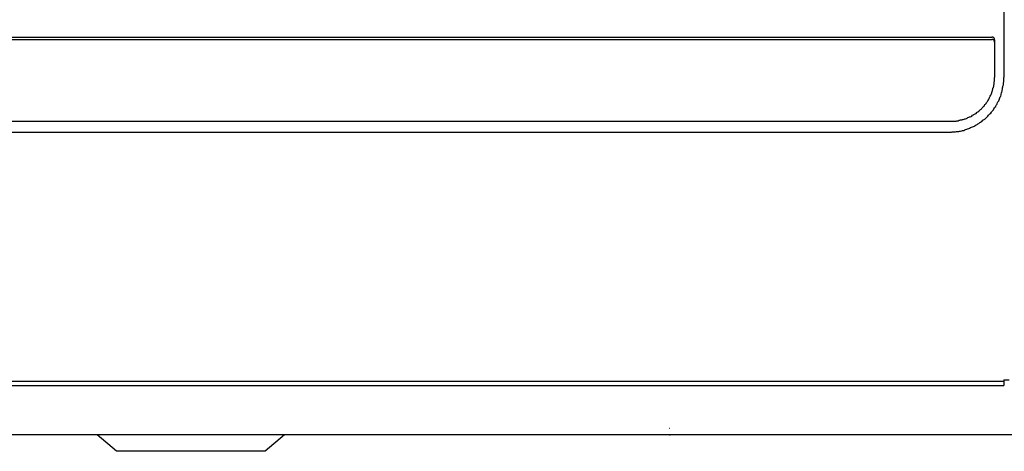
# Model space of a CAD drawing. Header units: millimetres. Extents: x 50532 to 99257, y 49161 to 61325.
# Tile 114 of 256: x 76434 to 76499, y 51490 to 51518. Entities that reach past the tile are written whole.
import ezdxf

# ---------------------------------------------------------------- set-up
doc = ezdxf.new("R2010")
doc.units = ezdxf.units.MM
doc.layers.add('AQUAREA', color=7, linetype='Continuous')

# ---------------------------------------------------------------- blocks, each defined once
blk = doc.blocks.new('SPLIT')
at = {"layer": 'AQUAREA'}
blk.add_line((24286.55, -1598.64), (24879.86, -1598.64), dxfattribs=at)
for points in [[(24879.86, -989.12), (24879.86, -1542.75)], [(24308.59, -1535.4), (24877.69, -1535.4)], [(24308.59, -1535.82), (24877.69, -1535.82)], [(24878.18, -1535.89), (24878.18, -1535.89), (24878.18, -1535.82), (24878.18, -1535.75), (24878.18, -1535.68), (24878.11, -1535.68), (24878.11, -1535.61), (24878.11, -1535.54), (24878.04, -1535.54), (24878.04, -1535.47), (24877.97, -1535.47), (24877.9, -1535.47), (24877.9, -1535.4), (24877.83, -1535.4), (24877.76, -1535.4), (24877.69, -1535.4)], [(24878.18, -1536.31), (24878.18, -1536.31), (24878.18, -1536.24), (24878.18, -1536.17), (24878.18, -1536.1), (24878.11, -1536.1), (24878.11, -1536.03), (24878.04, -1535.96), (24877.97, -1535.89), (24877.9, -1535.89), (24877.9, -1535.82), (24877.83, -1535.82), (24877.76, -1535.82), (24877.69, -1535.82)], [(24878.18, -1535.89), (24878.18, -1542.75)], [(24869.92, -1552.69), (24870.13, -1552.69), (24870.34, -1552.69), (24870.48, -1552.62), (24870.69, -1552.62), (24870.9, -1552.62), (24871.11, -1552.62), (24871.25, -1552.55), (24871.46, -1552.55), (24871.67, -1552.55), (24871.81, -1552.48), (24872.02, -1552.48), (24872.23, -1552.41), (24872.37, -1552.34), (24872.58, -1552.34), (24872.79, -1552.27), (24872.93, -1552.2), (24873.14, -1552.13), (24873.28, -1552.06), (24873.49, -1551.99), (24873.63, -1551.92), (24873.84, -1551.85), (24873.98, -1551.78), (24874.19, -1551.71), (24874.33, -1551.64), (24874.54, -1551.57), (24874.68, -1551.43), (24874.82, -1551.36), (24875.03, -1551.29), (24875.17, -1551.15), (24875.31, -1551.08), (24875.52, -1550.94), (24875.66, -1550.87), (24875.8, -1550.73), (24875.94, -1550.66), (24876.08, -1550.52), (24876.29, -1550.38), (24876.43, -1550.31), (24876.57, -1550.17), (24876.71, -1550.03), (24876.85, -1549.89), (24876.99, -1549.75), (24877.06, -1549.61), (24877.2, -1549.47), (24877.34, -1549.33), (24877.48, -1549.19), (24877.62, -1549.05), (24877.69, -1548.91), (24877.83, -1548.77), (24877.97, -1548.63), (24878.04, -1548.42), (24878.18, -1548.28), (24878.25, -1548.14), (24878.39, -1548), (24878.46, -1547.79), (24878.6, -1547.65), (24878.67, -1547.51), (24878.74, -1547.3), (24878.81, -1547.16), (24878.95, -1546.95), (24879.02, -1546.81), (24879.09, -1546.6), (24879.16, -1546.46), (24879.23, -1546.25), (24879.3, -1546.11), (24879.37, -1545.9), (24879.37, -1545.76), (24879.44, -1545.55), (24879.51, -1545.34), (24879.58, -1545.2), (24879.58, -1544.99), (24879.65, -1544.85), (24879.65, -1544.64), (24879.72, -1544.43), (24879.72, -1544.29), (24879.79, -1544.08), (24879.79, -1543.87), (24879.79, -1543.66), (24879.86, -1543.52), (24879.86, -1543.31), (24879.86, -1543.1), (24879.86, -1542.96), (24879.86, -1542.75)], [(24870.27, -1550.66), (24870.41, -1550.66), (24870.55, -1550.66), (24870.69, -1550.66), (24870.83, -1550.66), (24870.97, -1550.66), (24871.18, -1550.66), (24871.32, -1550.59), (24871.46, -1550.59), (24871.6, -1550.59), (24871.74, -1550.52), (24871.88, -1550.52), (24872.02, -1550.45), (24872.23, -1550.45), (24872.37, -1550.38), (24872.51, -1550.38), (24872.65, -1550.31), (24872.79, -1550.24), (24872.93, -1550.24), (24873.07, -1550.17), (24873.21, -1550.1), (24873.35, -1550.03), (24873.49, -1549.96), (24873.63, -1549.89), (24873.77, -1549.89), (24873.91, -1549.82), (24874.05, -1549.75), (24874.19, -1549.61), (24874.33, -1549.54), (24874.4, -1549.47), (24874.54, -1549.4), (24874.68, -1549.33), (24874.82, -1549.26), (24874.96, -1549.12), (24875.03, -1549.05), (24875.17, -1548.98), (24875.31, -1548.84), (24875.38, -1548.77), (24875.52, -1548.7), (24875.66, -1548.56), (24875.73, -1548.49), (24875.87, -1548.35), (24875.94, -1548.28), (24876.08, -1548.14), (24876.15, -1548), (24876.29, -1547.93), (24876.36, -1547.79), (24876.43, -1547.65), (24876.57, -1547.58), (24876.64, -1547.44), (24876.71, -1547.3), (24876.85, -1547.16), (24876.92, -1547.09), (24876.99, -1546.95), (24877.06, -1546.81), (24877.13, -1546.67), (24877.2, -1546.53), (24877.27, -1546.39), (24877.34, -1546.25), (24877.41, -1546.11), (24877.48, -1545.97), (24877.55, -1545.83), (24877.62, -1545.69), (24877.69, -1545.55), (24877.69, -1545.41), (24877.76, -1545.27), (24877.83, -1545.13), (24877.83, -1544.99), (24877.9, -1544.85), (24877.9, -1544.71), (24877.97, -1544.57), (24877.97, -1544.43), (24878.04, -1544.29), (24878.04, -1544.08), (24878.11, -1543.94), (24878.11, -1543.8), (24878.11, -1543.66), (24878.11, -1543.52), (24878.18, -1543.38), (24878.18, -1543.17), (24878.18, -1543.03), (24878.18, -1542.89), (24878.18, -1542.75)], [(24316, -1550.66), (24870.27, -1550.66)], [(24316.35, -1552.69), (24869.92, -1552.69)], [(24286.63, -1597.87), (24879.86, -1597.87)], [(24879.86, -1597.66), (24880.84, -1597.66)], [(24879.86, -1597.66), (24879.86, -1598.64)], [(24819.1, -1606.41), (24819.17, -1606.41)], [(24941.32, -1607.6), (24632.2, -1607.6)], [(24749.07, -1607.6), (24745.56, -1610.61), (24718.54, -1610.61), (24715.03, -1607.6)], [(24819.1, -1607.6), (24819.24, -1607.6)]]:
    blk.add_lwpolyline(points, dxfattribs=at)

msp = doc.modelspace()

# ---------------------------------------------------------------- block references
at = {"lineweight": 13, "xscale": 0.3627524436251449, "yscale": 0.3627524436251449, "zscale": 0.3627524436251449}
msp.add_blockref('SPLIT', (67473.663, 52073.924, 0), dxfattribs=at)

doc.saveas('drawing.dxf')
